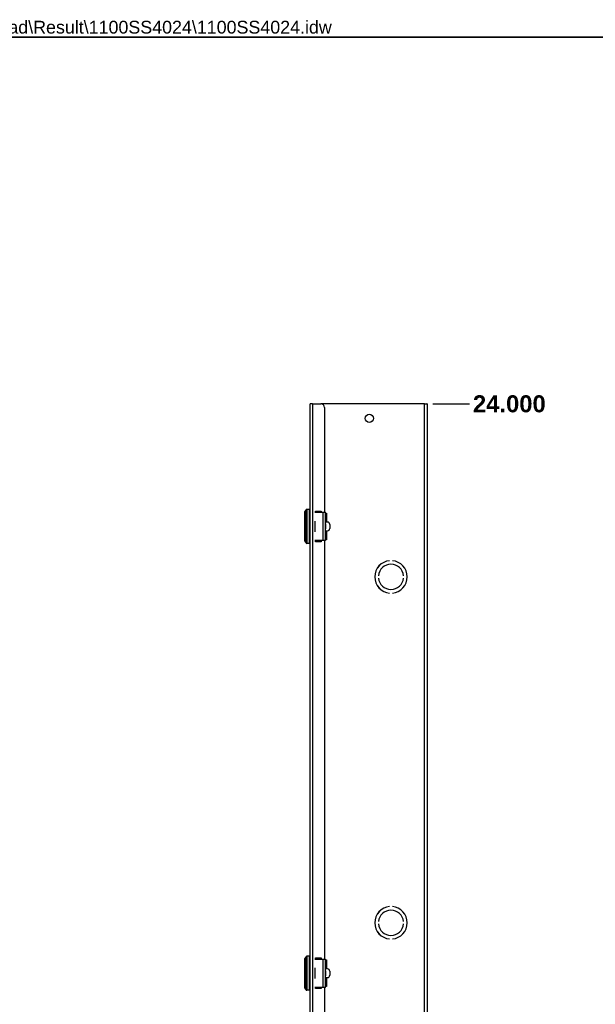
# Model space of a CAD drawing. Header units: inches. Extents: x 0.1 to 95.3, y -11 to 61.8.
# Tile 11 of 18: x 49 to 72.2, y 22.1 to 61.7. Entities that reach past the tile are written whole.
import ezdxf

# ---------------------------------------------------------------- set-up
doc = ezdxf.new("R2010")
doc.units = ezdxf.units.IN
doc.header["$LTSCALE"] = 5.707791
doc.header["$MEASUREMENT"] = 0
doc.linetypes.add('CHAIN', pattern=[0.7087, 0.4724, -0.0591, 0.1181, -0.0591])
doc.layers.get('0').update_dxf_attribs({"lineweight": 25})
for name, color, linetype, lineweight in [('Dimensions(ANSI)', 7, 'Continuous', 25), ('Sketch Geometry(ANSI)', 7, 'Continuous', 25), ('Symbols(ANSI)', 7, 'Continuous', 25), ('Visible Edges(ANSI)', 7, 'Continuous', 25), ('Visible Tangent Edges(ANSI)', 7, 'Continuous', 25), ('Work Point(ANSI)', 7, 'Continuous', 25)]:
    doc.layers.add(name, color=color, linetype=linetype, lineweight=lineweight)
doc.styles.add('Current-ANSI', font='arial.ttf')
doc.styles.add('Dimension-ANSI', font='arialbd.ttf')
doc.dimstyles.new('INCH-ANSI', dxfattribs={"dimscale": 5.707791, "dimtxt": 0.12, "dimasz": 0.098425, "dimexe": 0.04, "dimexo": 0.04, "dimgap": 0.031496, "dimtad": 0, "dimtih": 1, "dimtoh": 1, "dimdec": 3, "dimrnd": 1e-08, "dimzin": 0, "dimdsep": 46, "dimtxsty": 'Dimension-ANSI', "dimcen": 0.09, "dimdle": 0.312, "dimclrd": 179, "dimclre": 179, "dimclrt": 7, "dimadec": 1, "dimazin": 0, "dimtfac": 1, "dimtdec": 3, "dimtofl": 0, "dimtmove": 0, "dimatfit": 3, "dimfxl": 1, "dimtolj": 1, "dimtzin": 4, "dimlwd": 25, "dimlwe": 25, "dimarcsym": 0})

# ---------------------------------------------------------------- blocks, each defined once
blk = doc.blocks.new('*D16')
at = {"layer": 'Defpoints', "color": 0, "linetype": 'Continuous', "transparency": 16777216}
for p in [(65.393, 46.28), (67.096, 46.28), (65.393, 18.455)]:
    blk.add_point(p, dxfattribs=at)
at = {"layer": 'Dimensions(ANSI)', "color": 179, "linetype": 'Continuous', "lineweight": 25, "true_color": 0x262658, "transparency": 16777216}
blk.add_line((65.621, 46.28), (67.096, 46.28), dxfattribs=at)
at = {"layer": 'Dimensions(ANSI)', "color": 7, "linetype": 'Continuous', "lineweight": 25, "transparency": 16777216, "insert": (68.704, 46.28), "char_height": 0.6849, "attachment_point": 5, "style": 'Dimension-ANSI'}
blk.add_mtext('\\A1;24.000', dxfattribs=at)
blk = doc.blocks.new('Borders 1_EXM - B (Inch)')
at = {"layer": 'Sketch Geometry(ANSI)', "linetype": 'Continuous', "lineweight": 35}
blk.add_line((16.4375, 10.6915), (0.5625, 10.6915), dxfattribs=at)
at = {"layer": 'Symbols(ANSI)', "color": 7, "style": 'Current-ANSI'}
blk.add_attdef('FILENAME_AND_PATH_001', (6.2084, 10.718), '', height=0.09, dxfattribs=at)

msp = doc.modelspace()

# ---------------------------------------------------------------- linework, layer by layer
at = {"layer": 'Visible Edges(ANSI)'}
for p, q in [((60.7911, 46.28), (60.6914, 46.28)), ((60.6914, 18.4545), (60.6914, 46.28)), ((60.7911, 46.28), (61.1261, 46.28)), ((65.293, 46.28), (61.1261, 46.28)), ((61.271, 46.1351), (61.271, 41.9232)), ((65.293, 46.28), (65.3927, 46.28)), ((65.3927, 46.28), (65.3927, 18.4545)), ((60.6685, 42.0373), (60.5635, 42.0373)), ((60.4814, 40.7583), (60.4814, 41.9469)), ((60.8833, 41.9232), (61.2139, 41.9232)), ((60.9116, 41.9682), (61.1319, 41.9682)), ((60.9116, 41.9232), (60.9116, 41.9682)), ((61.1319, 41.9682), (61.1319, 41.9232)), ((61.2139, 41.9232), (61.3142, 41.9232)), ((61.3143, 40.7822), (61.3143, 41.923)), ((61.3143, 41.8917), (61.3464, 41.8917)), ((61.3464, 41.8917), (61.3464, 41.5249)), ((60.8835, 41.5694), (60.8833, 41.5694)), ((60.8833, 41.5249), (60.8835, 41.5249)), ((60.8835, 41.5694), (60.8835, 41.5249)), ((61.3143, 41.5694), (61.3464, 41.5694)), ((61.3944, 41.5249), (61.3143, 41.5249)), ((61.3143, 41.4553), (61.317, 41.4553)), ((61.317, 41.2499), (61.3143, 41.2499)), ((61.4854, 41.4336), (61.4854, 41.2716)), ((60.8835, 41.1803), (60.8833, 41.1803)), ((60.8833, 41.1358), (60.8835, 41.1358)), ((60.8835, 41.1803), (60.8835, 41.1358)), ((61.3143, 41.1803), (61.3944, 41.1803)), ((61.3464, 41.1358), (61.3143, 41.1358)), ((61.3464, 40.8135), (61.3143, 40.8135)), ((61.3464, 41.1803), (61.3464, 40.8135)), ((60.6685, 40.6679), (60.5635, 40.6679)), ((61.2139, 40.782), (60.8833, 40.782)), ((60.9116, 40.737), (60.9116, 40.782)), ((61.1319, 40.737), (60.9116, 40.737)), ((61.1319, 40.782), (61.1319, 40.737)), ((61.3142, 40.782), (61.2139, 40.782)), ((61.271, 40.782), (61.271, 23.9525)), ((63.8855, 39.9732), (63.8855, 39.9731)), ((64.0014, 39.9731), (64.0014, 39.9732)), ((63.4385, 39.37), (63.4383, 39.37)), ((63.4383, 39.2773), (63.4385, 39.2773)), ((64.4486, 39.37), (64.4484, 39.37)), ((64.4484, 39.2773), (64.4486, 39.2773)), ((63.8855, 38.6742), (63.8855, 38.6741)), ((64.0014, 38.6741), (64.0014, 38.6742)), ((63.8855, 26.0605), (63.8855, 26.0604)), ((64.0014, 26.0604), (64.0014, 26.0605)), ((63.4385, 25.4573), (63.4383, 25.4573)), ((63.4383, 25.3645), (63.4385, 25.3645)), ((64.4486, 25.4573), (64.4484, 25.4573)), ((64.4484, 25.3645), (64.4486, 25.3645)), ((63.8855, 24.7614), (63.8855, 24.7613)), ((64.0014, 24.7613), (64.0014, 24.7614)), ((60.4814, 22.7877), (60.4814, 23.9763)), ((60.6685, 24.0667), (60.5635, 24.0667)), ((60.8833, 23.9525), (61.2139, 23.9525)), ((60.9116, 23.9976), (61.1319, 23.9976)), ((60.9116, 23.9525), (60.9116, 23.9976)), ((61.1319, 23.9976), (61.1319, 23.9525)), ((61.2139, 23.9525), (61.3142, 23.9525)), ((61.3143, 22.8116), (61.3143, 23.9523)), ((61.3143, 23.9211), (61.3464, 23.9211)), ((61.3464, 23.9211), (61.3464, 23.5543)), ((60.8835, 23.5988), (60.8833, 23.5988)), ((60.8833, 23.5543), (60.8835, 23.5543)), ((60.8835, 23.5988), (60.8835, 23.5543)), ((61.3143, 23.5988), (61.3464, 23.5988)), ((61.3944, 23.5543), (61.3143, 23.5543)), ((61.3143, 23.4847), (61.317, 23.4847)), ((61.4854, 23.463), (61.4854, 23.3009)), ((60.8835, 23.2097), (60.8833, 23.2097)), ((60.8833, 23.1652), (60.8835, 23.1652)), ((60.8835, 23.2097), (60.8835, 23.1652)), ((61.317, 23.2793), (61.3143, 23.2793)), ((61.3143, 23.2097), (61.3944, 23.2097)), ((61.3464, 23.1652), (61.3143, 23.1652)), ((61.3464, 23.2097), (61.3464, 22.8429)), ((60.6685, 22.6973), (60.5635, 22.6973)), ((61.2139, 22.8114), (60.8833, 22.8114)), ((60.9116, 22.7663), (60.9116, 22.8114)), ((61.1319, 22.7663), (60.9116, 22.7663)), ((61.1319, 22.8114), (61.1319, 22.7663)), ((61.3142, 22.8114), (61.2139, 22.8114)), ((61.271, 22.8114), (61.271, 18.5995)), ((61.3464, 22.8429), (61.3143, 22.8429))]:
    msp.add_line(p, q, dxfattribs=at)
at = {"layer": 'Visible Edges(ANSI)', "flags": 128}
for points in [[(61.3142, 41.9232), (61.3142, 41.9232), (61.3142, 41.9232), (61.3142, 41.9232), (61.3142, 41.9232), (61.3142, 41.9232), (61.3142, 41.9231), (61.3142, 41.9231), (61.3142, 41.9231), (61.3142, 41.9231), (61.3142, 41.9231), (61.3142, 41.9231), (61.3142, 41.9231), (61.3143, 41.9231), (61.3143, 41.9231), (61.3143, 41.9231), (61.3143, 41.9231), (61.3143, 41.9231), (61.3143, 41.923), (61.3143, 41.923), (61.3143, 41.923), (61.3143, 41.923), (61.3143, 41.923), (61.3143, 41.923), (61.3143, 41.923)], [(61.3143, 40.7822), (61.3143, 40.7822), (61.3143, 40.7822), (61.3143, 40.7822), (61.3143, 40.7822), (61.3143, 40.7822), (61.3143, 40.7821), (61.3143, 40.7821), (61.3143, 40.7821), (61.3143, 40.7821), (61.3143, 40.7821), (61.3143, 40.7821), (61.3142, 40.7821), (61.3142, 40.7821), (61.3142, 40.7821), (61.3142, 40.7821), (61.3142, 40.782), (61.3142, 40.782), (61.3142, 40.782), (61.3142, 40.782), (61.3142, 40.782), (61.3142, 40.782), (61.3142, 40.782), (61.3142, 40.782), (61.3142, 40.782)], [(61.3142, 23.9525), (61.3142, 23.9525), (61.3142, 23.9525), (61.3142, 23.9525), (61.3142, 23.9525), (61.3142, 23.9525), (61.3142, 23.9525), (61.3142, 23.9525), (61.3142, 23.9525), (61.3142, 23.9525), (61.3142, 23.9525), (61.3142, 23.9525), (61.3142, 23.9525), (61.3143, 23.9525), (61.3143, 23.9525), (61.3143, 23.9525), (61.3143, 23.9524), (61.3143, 23.9524), (61.3143, 23.9524), (61.3143, 23.9524), (61.3143, 23.9524), (61.3143, 23.9524), (61.3143, 23.9524), (61.3143, 23.9523), (61.3143, 23.9523)], [(61.3143, 22.8116), (61.3143, 22.8116), (61.3143, 22.8116), (61.3143, 22.8116), (61.3143, 22.8115), (61.3143, 22.8115), (61.3143, 22.8115), (61.3143, 22.8115), (61.3143, 22.8115), (61.3143, 22.8115), (61.3143, 22.8115), (61.3143, 22.8115), (61.3142, 22.8115), (61.3142, 22.8114), (61.3142, 22.8114), (61.3142, 22.8114), (61.3142, 22.8114), (61.3142, 22.8114), (61.3142, 22.8114), (61.3142, 22.8114), (61.3142, 22.8114), (61.3142, 22.8114), (61.3142, 22.8114), (61.3142, 22.8114), (61.3142, 22.8114)]]:
    msp.add_lwpolyline(points, dxfattribs=at)
at = {"layer": 'Visible Edges(ANSI)'}
msp.add_circle((63.0739, 45.7003), 0.1629, dxfattribs=at)
for centre, radius, start, end in [((61.1261, 46.1351), 0.1449, 0, 90), ((60.527, 41.9469), 0.0456, 115.8305, 180), ((60.4972, 42.0085), 0.0228, 295.8305, 345.70646), ((60.5635, 41.9916), 0.0456, 90, 165.70646), ((60.6685, 42.0145), 0.0228, 0, 90), ((60.527, 40.7583), 0.0456, 180, 244.1695), ((60.4972, 40.6967), 0.0228, 14.29354, 64.1695), ((60.5635, 40.7136), 0.0456, 194.29354, 270), ((60.6685, 40.6907), 0.0228, 270, 0), ((63.9435, 39.3237), 0.6522, 95.09969, 264.90031), ((63.9435, 39.3237), 0.652, 95.1006, 264.8994), ((63.9435, 39.3237), 0.5072, 5.2458, 174.7542), ((63.9435, 39.3237), 0.5071, 5.247, 174.753), ((63.9435, 39.3237), 0.6522, 275.09969, 84.90031), ((63.9435, 39.3237), 0.652, 275.1006, 84.8994), ((63.9435, 39.3237), 0.5072, 185.2458, 354.7542), ((63.9435, 39.3237), 0.5071, 185.247, 354.753), ((63.9435, 25.4109), 0.6522, 95.09969, 264.90031), ((63.9435, 25.4109), 0.652, 95.1006, 264.8994), ((63.9435, 25.4109), 0.5072, 5.2458, 174.7542), ((63.9435, 25.4109), 0.5071, 5.247, 174.753), ((63.9435, 25.4109), 0.6522, 275.09969, 84.90031), ((63.9435, 25.4109), 0.652, 275.1006, 84.8994), ((63.9435, 25.4109), 0.5072, 185.2458, 354.7542), ((63.9435, 25.4109), 0.5071, 185.247, 354.753), ((60.527, 23.9763), 0.0456, 115.8305, 180), ((60.4972, 24.0379), 0.0228, 295.8305, 345.70646), ((60.5635, 24.021), 0.0456, 90, 165.70646), ((60.6685, 24.0438), 0.0228, 0, 90), ((60.527, 22.7877), 0.0456, 180, 244.1695), ((60.4972, 22.726), 0.0228, 14.29354, 64.1695), ((60.5635, 22.7429), 0.0456, 194.29354, 270), ((60.6685, 22.7201), 0.0228, 270, 0)]:
    msp.add_arc(centre, radius, start, end, dxfattribs=at)
for centre, major_axis, start_param, end_param in [((61.3944, 41.4336), (0, 0.0913), 4.712389, 6.2831853), ((61.3944, 41.2716), (0, -0.0913), 0, 1.5707963), ((61.3944, 23.463), (0, 0.0913), 4.712389, 6.2831853), ((61.3944, 23.3009), (0, -0.0913), 0, 1.5707963)]:
    msp.add_ellipse(centre, major_axis=major_axis, ratio=0.9975641, start_param=start_param, end_param=end_param, dxfattribs=at)
at = {"layer": 'Visible Tangent Edges(ANSI)'}
for p, q in [((60.7911, 46.28), (60.7911, 18.4545)), ((65.293, 18.4545), (65.293, 46.28)), ((60.5071, 40.7172), (60.5071, 41.988)), ((60.5193, 42.0029), (60.5193, 40.7023)), ((60.5635, 42.0373), (60.5635, 40.6679)), ((60.6685, 40.6679), (60.6685, 42.0373)), ((61.2139, 40.782), (61.2139, 41.9232)), ((60.8835, 41.5249), (60.8835, 41.1803)), ((61.317, 41.4553), (61.317, 41.2499)), ((60.5071, 22.7466), (60.5071, 24.0174)), ((60.5193, 24.0323), (60.5193, 22.7317)), ((60.5635, 24.0667), (60.5635, 22.6973)), ((60.6685, 22.6973), (60.6685, 24.0667)), ((61.2139, 22.8114), (61.2139, 23.9525)), ((60.8835, 23.5543), (60.8835, 23.2097)), ((61.317, 23.4847), (61.317, 23.2793))]:
    msp.add_line(p, q, dxfattribs=at)
at = {"layer": 'Work Point(ANSI)', "linetype": 'CHAIN', "ltscale": 0.000455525}
for p, q in [((65.3956, 46.28), (65.3898, 46.28)), ((65.3927, 46.2829), (65.3927, 46.2772))]:
    msp.add_line(p, q, dxfattribs=at)

# ---------------------------------------------------------------- block references
at = {"xscale": 5.707790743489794, "yscale": 5.707790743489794, "zscale": 5.707790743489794}
msp.add_blockref('Borders 1_EXM - B (Inch)', (0, 0), dxfattribs=at).add_auto_attribs({'FILENAME_AND_PATH_001': 'C:\\Vault_Workspace\\Inventor_Dwg\\BoxCad\\Result\\1100SS4024\\1100SS4024.idw'})

# ---------------------------------------------------------------- dimensions: what is measured, and where the dimension line sits
at = {"layer": 'Dimensions(ANSI)', "color": 179, "linetype": 'Continuous', "lineweight": 25, "true_color": 0x262658}
dim = msp.add_ordinate_dim(feature_location=(65.3927, 46.28), offset=(1.7034, 0), dtype=0, origin=(65.3927, 18.4545), dimstyle='INCH-ANSI', override={"dimgap": 0.031496, "dimtad": 0, "dimdec": 3, "dimlfac": 0.862519, "dimtol": 0, "dimlim": 0, "dimtp": 0, "dimtm": 0, "dimtdec": 3}, dxfattribs=at)
dim.commit()
dim.dimension.update_dxf_attribs({"geometry": '*D16', "text_midpoint": (68.7036, 46.28)})

doc.saveas('drawing.dxf')
